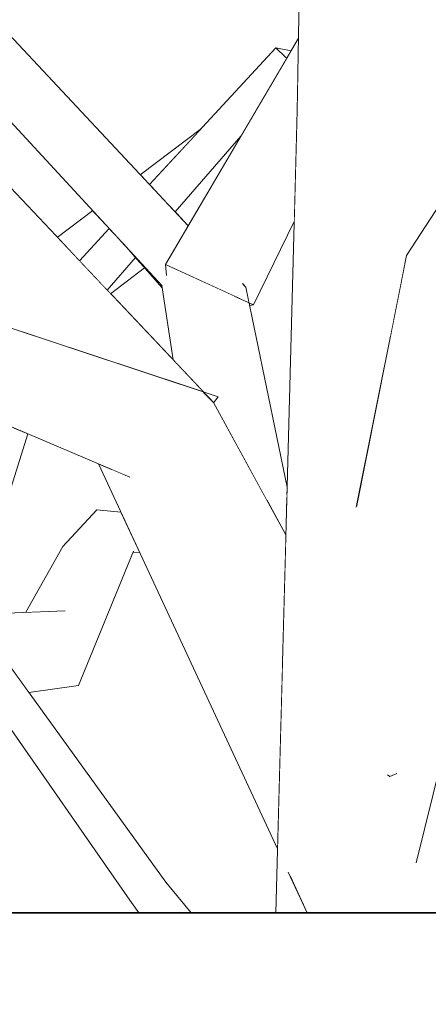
# Model space of a CAD drawing. Extents: x -289599 to -184549, y 66678 to 295474.
# Tile 9 of 256: x -282553 to -282488, y 71499 to 71657. Entities that reach past the tile are written whole.
import ezdxf

# ---------------------------------------------------------------- set-up
doc = ezdxf.new("R2010")
doc.units = 0
doc.header["$MEASUREMENT"] = 0
doc.linetypes.add('Wipeout_Contour', pattern=[1000, 0, -1000])
doc.layers.add('arch drzewa', color=8, linetype='Continuous')
doc.layers.add('Model stropy', color=8, linetype='Continuous')
doc.layers.add('arch drzewa_Nr_Pióra__4', color=8, linetype='Continuous', lineweight=9)
doc.layers.add('Model stropy_Nr_Pióra__26', color=8, linetype='Continuous', lineweight=35)

msp = doc.modelspace()

# ---------------------------------------------------------------- wipeouts: each hides what was drawn before it
at = {"color": 254, "linetype": 'Wipeout_Contour', "lineweight": 0, "ltscale": 1693845.200908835}
msp.add_wipeout([(-282510.45, 71650.72), (-282529.16, 71626.98), (-282528.2, 71625.96), (-282517.67, 71638.11), (-282510.28, 71650.69)], dxfattribs=at).dxf.layer = 'arch drzewa'
at = {"color": 254, "linetype": 'Wipeout_Contour', "lineweight": 0, "ltscale": 1354946.556598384}
msp.add_wipeout([(-282476.43, 71641.63), (-282493.56, 71641.28), (-282491.65, 71616.32), (-282491.12, 71618.96)], dxfattribs=at).dxf.layer = 'arch drzewa'
at = {"color": 254, "linetype": 'Wipeout_Contour', "lineweight": 0, "ltscale": 1355125.006825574}
msp.add_wipeout([(-282535.18, 71619.34), (-282539.51, 71613.84), (-282539.09, 71613.4), (-282534.55, 71618.63)], dxfattribs=at).dxf.layer = 'arch drzewa'
at = {"color": 254, "linetype": 'Wipeout_Contour', "lineweight": 0, "ltscale": 1355164.549768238}
msp.add_wipeout([(-282554.11, 71591.31), (-282560.9, 71561.68), (-282560.87, 71561.64), (-282551.79, 71590.33)], dxfattribs=at).dxf.layer = 'arch drzewa'
at = {"color": 254, "linetype": 'Wipeout_Contour', "lineweight": 0, "ltscale": 2034065.912257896}
msp.add_wipeout([(-283179.89, 71263.5), (-282829.89, 71263.5), (-282829.89, 71363.5), (-282479.89, 71363.5), (-282479.89, 71513.5), (-283179.89, 71513.5)], dxfattribs=at).dxf.layer = 'Model stropy'

# ---------------------------------------------------------------- next in the draw order: wipeouts: each hides what was drawn before it
at = {"color": 254, "linetype": 'Wipeout_Contour', "lineweight": 0, "ltscale": 1016316.486745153}
msp.add_wipeout([(-282510.45, 71650.72), (-282530.4, 71628.3), (-282529.16, 71626.98)], dxfattribs=at).dxf.layer = 'arch drzewa'
at = {"color": 254, "linetype": 'Wipeout_Contour', "lineweight": 0, "ltscale": 1016218.094559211}
msp.add_wipeout([(-282493.76, 71605.73), (-282491.65, 71616.32), (-282493.56, 71641.28)], dxfattribs=at).dxf.layer = 'arch drzewa'
at = {"color": 254, "linetype": 'Wipeout_Contour', "lineweight": 0, "ltscale": 1693912.854591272}
msp.add_wipeout([(-282541.45, 71615.89), (-282539.51, 71613.84), (-282535.18, 71619.34), (-282536.48, 71620.82), (-282536.77, 71621.14)], dxfattribs=at).dxf.layer = 'arch drzewa'
at = {"color": 254, "linetype": 'Wipeout_Contour', "lineweight": 0, "ltscale": 1355116.451005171}
msp.add_wipeout([(-282545.81, 71561.97), (-282557.54, 71557.02), (-282551.66, 71548.87), (-282543.67, 71549.97)], dxfattribs=at).dxf.layer = 'arch drzewa'
at = {"color": 254, "linetype": 'Wipeout_Contour', "lineweight": 0, "ltscale": 3387149.840216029}
msp.add_wipeout([(-282494.29, 71513.5), (-282483.77, 71513.5), (-282484.08, 71517.52), (-282489.54, 71521.66), (-282485.62, 71537.6), (-282486.39, 71547.64), (-282492.82, 71535.8), (-282493.78, 71535.38), (-282494.15, 71535.65), (-282494.16, 71535.95)], dxfattribs=at).dxf.layer = 'arch drzewa'
at = {"color": 254, "linetype": 'Wipeout_Contour', "lineweight": 0, "ltscale": 1354995.219222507}
msp.add_wipeout([(-282529.67, 71518.41), (-282529.24, 71514.42), (-282528.28, 71513.5), (-282525.66, 71513.5)], dxfattribs=at).dxf.layer = 'arch drzewa'

# ---------------------------------------------------------------- next in the draw order: wipeouts: each hides what was drawn before it
at = {"color": 254, "linetype": 'Wipeout_Contour', "lineweight": 0, "ltscale": 1355084.788032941}
msp.add_wipeout([(-282512.06, 71652.3), (-282531.19, 71629.14), (-282530.4, 71628.3), (-282510.45, 71650.72)], dxfattribs=at).dxf.layer = 'arch drzewa'
at = {"color": 254, "linetype": 'Wipeout_Contour', "lineweight": 0, "ltscale": 2371137.518648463}
msp.add_wipeout([(-282493.56, 71641.28), (-282508.62, 71642.2), (-282501.79, 71513.5), (-282494.29, 71513.5), (-282494.16, 71535.95), (-282499.1, 71578.99), (-282493.76, 71605.73)], dxfattribs=at).dxf.layer = 'arch drzewa'
at = {"color": 254, "linetype": 'Wipeout_Contour', "lineweight": 0, "ltscale": 1355136.064837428}
msp.add_wipeout([(-282537.31, 71621.72), (-282541.81, 71616.27), (-282541.45, 71615.89), (-282536.77, 71621.14)], dxfattribs=at).dxf.layer = 'arch drzewa'
at = {"color": 254, "linetype": 'Wipeout_Contour', "lineweight": 0, "ltscale": 1016316.713079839}
msp.add_wipeout([(-282543.67, 71549.97), (-282534.89, 71571.52), (-282540.78, 71578.19)], dxfattribs=at).dxf.layer = 'arch drzewa'
at = {"color": 254, "linetype": 'Wipeout_Contour', "lineweight": 0, "ltscale": 1016355.601958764}
msp.add_wipeout([(-282560.7, 71561.4), (-282557.54, 71557.02), (-282545.81, 71561.97)], dxfattribs=at).dxf.layer = 'arch drzewa'
at = {"color": 254, "linetype": 'Wipeout_Contour', "lineweight": 0, "ltscale": 1016247.644396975}
msp.add_wipeout([(-282529.24, 71514.42), (-282528.42, 71513.5), (-282528.28, 71513.5)], dxfattribs=at).dxf.layer = 'arch drzewa'

# ---------------------------------------------------------------- next in the draw order: wipeouts: each hides what was drawn before it
at = {"color": 254, "linetype": 'Wipeout_Contour', "lineweight": 0, "ltscale": 4064905.696770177}
msp.add_wipeout([(-282493.56, 71651.28), (-282493.76, 71651.82), (-282493.56, 71641.28), (-282476.43, 71641.63), (-282475.86, 71642.51), (-282480.35, 71668.94), (-282486.24, 71678.48), (-282484.8, 71671.67), (-282487.28, 71667.97), (-282492.66, 71648.56), (-282493.39, 71650.82), (-282493.49, 71651.16)], dxfattribs=at).dxf.layer = 'arch drzewa'
at = {"color": 254, "linetype": 'Wipeout_Contour', "lineweight": 0, "ltscale": 1016323.217901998}
msp.add_wipeout([(-282512.06, 71652.3), (-282532.3, 71630.33), (-282531.19, 71629.14)], dxfattribs=at).dxf.layer = 'arch drzewa'
at = {"color": 254, "linetype": 'Wipeout_Contour', "lineweight": 0, "ltscale": 1355141.172208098}
msp.add_wipeout([(-282538.77, 71623.3), (-282543.55, 71618.11), (-282541.81, 71616.27), (-282537.31, 71621.72)], dxfattribs=at).dxf.layer = 'arch drzewa'
at = {"color": 254, "linetype": 'Wipeout_Contour', "lineweight": 0, "ltscale": 1693597.910142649}
msp.add_wipeout([(-282485.13, 71611.84), (-282493.78, 71535.38), (-282492.82, 71535.8), (-282486.39, 71547.64), (-282480.34, 71560.35)], dxfattribs=at).dxf.layer = 'arch drzewa'
at = {"color": 254, "linetype": 'Wipeout_Contour', "lineweight": 0, "ltscale": 1016325.113454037}
msp.add_wipeout([(-282540.78, 71578.19), (-282545.81, 71561.97), (-282543.67, 71549.97)], dxfattribs=at).dxf.layer = 'arch drzewa'
at = {"color": 254, "linetype": 'Wipeout_Contour', "lineweight": 0, "ltscale": 1016304.660724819}
msp.add_wipeout([(-282534.07, 71571.7), (-282534.89, 71571.52), (-282533.95, 71571.45)], dxfattribs=at).dxf.layer = 'arch drzewa'
at = {"color": 254, "linetype": 'Wipeout_Contour', "lineweight": 0, "ltscale": 1355008.358973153}
msp.add_wipeout([(-282535.47, 71515.54), (-282533.08, 71513.5), (-282528.42, 71513.5), (-282529.24, 71514.42)], dxfattribs=at).dxf.layer = 'arch drzewa'

# ---------------------------------------------------------------- next in the draw order: wipeouts: each hides what was drawn before it
at = {"color": 254, "linetype": 'Wipeout_Contour', "lineweight": 0, "ltscale": 1355055.146546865}
msp.add_wipeout([(-282512.06, 71652.3), (-282510.45, 71650.72), (-282510.28, 71650.69), (-282509.63, 71651.79)], dxfattribs=at).dxf.layer = 'arch drzewa'
at = {"color": 254, "linetype": 'Wipeout_Contour', "lineweight": 0, "ltscale": 1016241.492901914}
msp.add_wipeout([(-282493.56, 71641.28), (-282493.76, 71651.82), (-282494.88, 71653.25)], dxfattribs=at).dxf.layer = 'arch drzewa'
at = {"color": 254, "linetype": 'Wipeout_Contour', "lineweight": 0, "ltscale": 2032399.501468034}
msp.add_wipeout([(-282512.08, 71513.5), (-282507.04, 71513.5), (-282509.88, 71519.6), (-282503.05, 71513.5), (-282501.79, 71513.5), (-282508.62, 71642.2)], dxfattribs=at).dxf.layer = 'arch drzewa'
at = {"color": 254, "linetype": 'Wipeout_Contour', "lineweight": 0, "ltscale": 1016314.333506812}
msp.add_wipeout([(-282517.67, 71638.11), (-282528.2, 71625.96), (-282526.12, 71623.74)], dxfattribs=at).dxf.layer = 'arch drzewa'
at = {"color": 254, "linetype": 'Wipeout_Contour', "lineweight": 0, "ltscale": 1016187.073193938}
msp.add_wipeout([(-282493.78, 71535.38), (-282485.13, 71611.84), (-282491.12, 71618.96)], dxfattribs=at).dxf.layer = 'arch drzewa'
at = {"color": 254, "linetype": 'Wipeout_Contour', "lineweight": 0, "ltscale": 1355121.108385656}
msp.add_wipeout([(-282534.55, 71618.63), (-282539.09, 71613.4), (-282538.54, 71612.8), (-282533.1, 71616.98)], dxfattribs=at).dxf.layer = 'arch drzewa'
at = {"color": 254, "linetype": 'Wipeout_Contour', "lineweight": 0, "ltscale": 1016332.479589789}
msp.add_wipeout([(-282545.81, 71561.97), (-282540.78, 71578.19), (-282546.19, 71572.29)], dxfattribs=at).dxf.layer = 'arch drzewa'
at = {"color": 254, "linetype": 'Wipeout_Contour', "lineweight": 0, "ltscale": 1016263.835214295}
msp.add_wipeout([(-282535.47, 71515.54), (-282534, 71513.5), (-282533.08, 71513.5)], dxfattribs=at).dxf.layer = 'arch drzewa'

# ---------------------------------------------------------------- next in the draw order: linework, layer by layer
at = {"layer": 'arch drzewa_Nr_Pióra__4', "linetype": 'Continuous'}
msp.add_line((-282489.57, 71521.54), (-282474.28, 71583.65), dxfattribs=at)

# ---------------------------------------------------------------- next in the draw order: wipeouts: each hides what was drawn before it
at = {"color": 254, "linetype": 'Wipeout_Contour', "lineweight": 0, "ltscale": 1693785.105725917}
msp.add_wipeout([(-282507.73, 71694.71), (-282508.62, 71642.2), (-282493.56, 71641.28), (-282494.88, 71653.25), (-282504.24, 71667.18)], dxfattribs=at).dxf.layer = 'arch drzewa'
at = {"color": 254, "linetype": 'Wipeout_Contour', "lineweight": 0, "ltscale": 1016335.108154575}
msp.add_wipeout([(-282524, 71639.34), (-282533.8, 71631.92), (-282532.3, 71630.33)], dxfattribs=at).dxf.layer = 'arch drzewa'
at = {"color": 254, "linetype": 'Wipeout_Contour', "lineweight": 0, "ltscale": 1355152.701665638}
msp.add_wipeout([(-282547.09, 71621.85), (-282543.55, 71618.11), (-282538.77, 71623.3), (-282541.41, 71626.16)], dxfattribs=at).dxf.layer = 'arch drzewa'
at = {"color": 254, "linetype": 'Wipeout_Contour', "lineweight": 0, "ltscale": 1693634.721284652}
msp.add_wipeout([(-282499.1, 71578.99), (-282494.16, 71535.95), (-282494.15, 71535.65), (-282493.78, 71535.38), (-282491.12, 71618.96)], dxfattribs=at).dxf.layer = 'arch drzewa'
at = {"color": 254, "linetype": 'Wipeout_Contour', "lineweight": 0, "ltscale": 1016242.562629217}
msp.add_wipeout([(-282513.52, 71579.75), (-282510.45, 71574.14), (-282510.3, 71579.67)], dxfattribs=at).dxf.layer = 'arch drzewa'
at = {"color": 254, "linetype": 'Wipeout_Contour', "lineweight": 0, "ltscale": 1355085.076132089}
msp.add_wipeout([(-282536.9, 71577.79), (-282540.78, 71578.19), (-282534.89, 71571.52), (-282534.07, 71571.7)], dxfattribs=at).dxf.layer = 'arch drzewa'
at = {"color": 254, "linetype": 'Wipeout_Contour', "lineweight": 0, "ltscale": 1016340.373650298}
msp.add_wipeout([(-282546.19, 71572.29), (-282552.12, 71561.73), (-282545.81, 71561.97)], dxfattribs=at).dxf.layer = 'arch drzewa'
at = {"color": 254, "linetype": 'Wipeout_Contour', "lineweight": 0, "ltscale": 1016184.281242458}
msp.add_wipeout([(-282509.88, 71519.6), (-282507.04, 71513.5), (-282503.05, 71513.5)], dxfattribs=at).dxf.layer = 'arch drzewa'

# ---------------------------------------------------------------- next in the draw order: linework, layer by layer
at = {"layer": 'arch drzewa_Nr_Pióra__4', "linetype": 'Continuous'}
for p, q in [((-282493.78, 71535.38), (-282494.17, 71535.66)), ((-282492.67, 71535.87), (-282493.78, 71535.38)), ((-282507.04, 71513.5), (-282510.09, 71520.06))]:
    msp.add_line(p, q, dxfattribs=at)
at = {"layer": 'Model stropy_Nr_Pióra__26', "linetype": 'Continuous'}
msp.add_line((-283179.89, 71513.5), (-282479.89, 71513.5), dxfattribs=at)

# ---------------------------------------------------------------- next in the draw order: wipeouts: each hides what was drawn before it
at = {"color": 254, "linetype": 'Wipeout_Contour', "lineweight": 0, "ltscale": 1355173.542330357}
msp.add_wipeout([(-282556.48, 71656.11), (-282566.61, 71653.46), (-282527.12, 71622.04), (-282526.12, 71623.74)], dxfattribs=at).dxf.layer = 'arch drzewa'
at = {"color": 254, "linetype": 'Wipeout_Contour', "lineweight": 0, "ltscale": 1693630.194680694}
msp.add_wipeout([(-282469.68, 71652.05), (-282491.12, 71618.96), (-282485.13, 71611.84), (-282465.66, 71647.04), (-282466.35, 71646.79)], dxfattribs=at).dxf.layer = 'arch drzewa'
at = {"color": 254, "linetype": 'Wipeout_Contour', "lineweight": 0, "ltscale": 2371321.704914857}
msp.add_wipeout([(-282530.33, 71614.16), (-282510.28, 71580.46), (-282510.25, 71581.81), (-282516.88, 71613.89), (-282518.94, 71613.93), (-282517.75, 71612), (-282522.89, 71614.01)], dxfattribs=at).dxf.layer = 'arch drzewa'
at = {"color": 254, "linetype": 'Wipeout_Contour', "lineweight": 0, "ltscale": 1355072.756162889}
msp.add_wipeout([(-282534.95, 71571.39), (-282533.88, 71571.3), (-282533.93, 71571.4), (-282534.91, 71571.47)], dxfattribs=at).dxf.layer = 'arch drzewa'
at = {"color": 254, "linetype": 'Wipeout_Contour', "lineweight": 0, "ltscale": 1016338.719903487}
msp.add_wipeout([(-282563.05, 71561.92), (-282529.67, 71518.41), (-282562.75, 71564.24)], dxfattribs=at).dxf.layer = 'arch drzewa'

# ---------------------------------------------------------------- next in the draw order: linework, layer by layer
at = {"layer": 'arch drzewa_Nr_Pióra__4', "linetype": 'Continuous'}
msp.add_line((-282499.18, 71578.61), (-282491.12, 71618.96), dxfattribs=at)

# ---------------------------------------------------------------- next in the draw order: wipeouts: each hides what was drawn before it
at = {"color": 254, "linetype": 'Wipeout_Contour', "lineweight": 0, "ltscale": 1355031.796859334}
msp.add_wipeout([(-282503.79, 71706.85), (-282504.81, 71708.49), (-282492.66, 71648.56), (-282487.28, 71667.97)], dxfattribs=at).dxf.layer = 'arch drzewa'
at = {"color": 254, "linetype": 'Wipeout_Contour', "lineweight": 0, "ltscale": 2710073.858871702}
msp.add_wipeout([(-282530.33, 71614.16), (-282528.54, 71602.23), (-282523.69, 71597.09), (-282521.32, 71596.31), (-282522.05, 71595.34), (-282513.52, 71579.75), (-282510.3, 71579.67), (-282510.28, 71580.46)], dxfattribs=at).dxf.layer = 'arch drzewa'
at = {"color": 254, "linetype": 'Wipeout_Contour', "lineweight": 0, "ltscale": 1355072.826608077}
msp.add_wipeout([(-282534.91, 71571.47), (-282533.93, 71571.4), (-282533.95, 71571.45), (-282534.89, 71571.52)], dxfattribs=at).dxf.layer = 'arch drzewa'
at = {"color": 254, "linetype": 'Wipeout_Contour', "lineweight": 0, "ltscale": 1355088.611032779}
msp.add_wipeout([(-282563.05, 71561.92), (-282563.16, 71561.02), (-282529.24, 71514.42), (-282529.67, 71518.41)], dxfattribs=at).dxf.layer = 'arch drzewa'

# ---------------------------------------------------------------- next in the draw order: linework, layer by layer
at = {"layer": 'arch drzewa_Nr_Pióra__4', "linetype": 'Continuous'}
msp.add_line((-282491.12, 71618.96), (-282469.68, 71652.05), dxfattribs=at)

# ---------------------------------------------------------------- next in the draw order: wipeouts: each hides what was drawn before it
at = {"color": 254, "linetype": 'Wipeout_Contour', "lineweight": 0, "ltscale": 2032681.976803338}
msp.add_wipeout([(-282566.61, 71653.46), (-282530.33, 71614.16), (-282522.89, 71614.01), (-282529.59, 71615.82), (-282529.77, 71617.54), (-282527.12, 71622.04)], dxfattribs=at).dxf.layer = 'arch drzewa'
at = {"color": 254, "linetype": 'Wipeout_Contour', "lineweight": 0, "ltscale": 1355036.43435941}
msp.add_wipeout([(-282515.63, 71611.03), (-282509.1, 71624.41), (-282508.62, 71642.2), (-282508.53, 71647.31)], dxfattribs=at).dxf.layer = 'arch drzewa'
at = {"color": 254, "linetype": 'Wipeout_Contour', "lineweight": 0, "ltscale": 1016283.949664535}
msp.add_wipeout([(-282517.36, 71614.27), (-282516.88, 71613.89), (-282517.29, 71614.33)], dxfattribs=at).dxf.layer = 'arch drzewa'
at = {"color": 254, "linetype": 'Wipeout_Contour', "lineweight": 0, "ltscale": 1355132.139724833}
msp.add_wipeout([(-282565.1, 71560.66), (-282529.24, 71514.42), (-282563.16, 71561.02), (-282563.21, 71560.63)], dxfattribs=at).dxf.layer = 'arch drzewa'

# ---------------------------------------------------------------- next in the draw order: linework, layer by layer
at = {"layer": 'arch drzewa_Nr_Pióra__4', "linetype": 'Continuous'}
msp.add_line((-282552.12, 71561.73), (-282546.19, 71572.29), dxfattribs=at)

# ---------------------------------------------------------------- next in the draw order: wipeouts: each hides what was drawn before it
at = {"color": 254, "linetype": 'Wipeout_Contour', "lineweight": 0, "ltscale": 1016330.33901045}
msp.add_wipeout([(-282530.33, 71614.16), (-282536.48, 71620.82), (-282530.27, 71613.76)], dxfattribs=at).dxf.layer = 'arch drzewa'
at = {"color": 254, "linetype": 'Wipeout_Contour', "lineweight": 0, "ltscale": 1016285.904701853}
msp.add_wipeout([(-282518.94, 71613.93), (-282516.88, 71613.89), (-282517.36, 71614.27)], dxfattribs=at).dxf.layer = 'arch drzewa'
at = {"color": 254, "linetype": 'Wipeout_Contour', "lineweight": 0, "ltscale": 1355098.709386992}
msp.add_wipeout([(-282566.88, 71560.69), (-282535.47, 71515.54), (-282529.24, 71514.42), (-282565.1, 71560.66)], dxfattribs=at).dxf.layer = 'arch drzewa'

# ---------------------------------------------------------------- next in the draw order: linework, layer by layer
at = {"layer": 'arch drzewa_Nr_Pióra__4', "linetype": 'Continuous'}
for p, q in [((-282560.7, 71561.4), (-282545.81, 71561.97)), ((-282551.66, 71548.87), (-282543.67, 71549.97)), ((-282525.66, 71513.5), (-282529.67, 71518.41)), ((-282534, 71513.5), (-282535.47, 71515.54))]:
    msp.add_line(p, q, dxfattribs=at)

# ---------------------------------------------------------------- next in the draw order: wipeouts: each hides what was drawn before it
at = {"color": 254, "linetype": 'Wipeout_Contour', "lineweight": 0, "ltscale": 3387625.693678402}
msp.add_wipeout([(-282508.42, 71653.85), (-282529.77, 71617.54), (-282517.75, 71612), (-282518.94, 71613.93), (-282517.36, 71614.27), (-282517.29, 71614.33), (-282516.88, 71613.89), (-282516.36, 71611.36), (-282515.63, 71611.03), (-282508.53, 71647.31)], dxfattribs=at).dxf.layer = 'arch drzewa'
at = {"color": 254, "linetype": 'Wipeout_Contour', "lineweight": 0, "ltscale": 2032561.4888738}
msp.add_wipeout([(-282535.59, 71583.45), (-282538.34, 71584.62), (-282510.99, 71554.09), (-282510.45, 71574.14), (-282522.07, 71595.38), (-282525.98, 71594.05)], dxfattribs=at).dxf.layer = 'arch drzewa'

# ---------------------------------------------------------------- next in the draw order: wipeouts: each hides what was drawn before it
at = {"color": 254, "linetype": 'Wipeout_Contour', "lineweight": 0, "ltscale": 3387691.243877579}
msp.add_wipeout([(-282508.83, 71712.97), (-282510.19, 71714.07), (-282493.39, 71650.82), (-282492.66, 71648.56), (-282504.81, 71708.49), (-282506.3, 71710.91), (-282507.72, 71712.07), (-282507.65, 71711.85), (-282507.9, 71711.72), (-282508.36, 71711.65)], dxfattribs=at).dxf.layer = 'arch drzewa'
at = {"color": 254, "linetype": 'Wipeout_Contour', "lineweight": 0, "ltscale": 1355076.293517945}
msp.add_wipeout([(-282517.75, 71612), (-282529.77, 71617.54), (-282529.59, 71615.82), (-282522.89, 71614.01)], dxfattribs=at).dxf.layer = 'arch drzewa'
at = {"color": 254, "linetype": 'Wipeout_Contour', "lineweight": 0, "ltscale": 1016278.458869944}
msp.add_wipeout([(-282516.36, 71611.36), (-282516.28, 71610.96), (-282515.63, 71611.03)], dxfattribs=at).dxf.layer = 'arch drzewa'
at = {"color": 254, "linetype": 'Wipeout_Contour', "lineweight": 0, "ltscale": 1693815.989109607}
msp.add_wipeout([(-282523.97, 71596.52), (-282522.07, 71595.38), (-282523.6, 71597), (-282523.88, 71596.68), (-282523.84, 71596.67)], dxfattribs=at).dxf.layer = 'arch drzewa'
at = {"color": 254, "linetype": 'Wipeout_Contour', "lineweight": 0, "ltscale": 1355029.093744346}
msp.add_wipeout([(-282540.49, 71585.53), (-282511.81, 71523.76), (-282510.99, 71554.09), (-282538.34, 71584.62)], dxfattribs=at).dxf.layer = 'arch drzewa'

# ---------------------------------------------------------------- next in the draw order: linework, layer by layer
at = {"layer": 'arch drzewa_Nr_Pióra__4', "linetype": 'Continuous'}
for p, q in [((-282512.08, 71513.5), (-282508.62, 71642.2)), ((-282515.63, 71611.03), (-282509.1, 71624.41)), ((-282516.88, 71613.89), (-282517.41, 71614.46)), ((-282510.25, 71581.81), (-282516.88, 71613.89)), ((-282516.28, 71610.96), (-282515.63, 71611.03)), ((-282540.78, 71578.19), (-282546.19, 71572.29)), ((-282540.78, 71578.19), (-282536.9, 71577.79)), ((-282543.67, 71549.97), (-282534.89, 71571.52)), ((-282534.95, 71571.39), (-282533.88, 71571.3)), ((-282529.67, 71518.41), (-282562.75, 71564.24)), ((-282535.47, 71515.54), (-282566.88, 71560.69))]:
    msp.add_line(p, q, dxfattribs=at)

# ---------------------------------------------------------------- next in the draw order: wipeouts: each hides what was drawn before it
at = {"color": 254, "linetype": 'Wipeout_Contour', "lineweight": 0, "ltscale": 2032530.400587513}
msp.add_wipeout([(-282493.49, 71651.16), (-282510.19, 71714.07), (-282504.24, 71667.18), (-282494.88, 71653.25), (-282493.76, 71651.82), (-282493.56, 71651.28)], dxfattribs=at).dxf.layer = 'arch drzewa'
at = {"color": 254, "linetype": 'Wipeout_Contour', "lineweight": 0, "ltscale": 1355149.446950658}
msp.add_wipeout([(-282570.04, 71624.1), (-282526.46, 71598.01), (-282523.69, 71597.09), (-282556.47, 71631.77)], dxfattribs=at).dxf.layer = 'arch drzewa'

# ---------------------------------------------------------------- next in the draw order: linework, layer by layer
at = {"layer": 'arch drzewa_Nr_Pióra__4', "linetype": 'Continuous'}
for p, q in [((-282508.62, 71642.2), (-282507.73, 71694.71)), ((-282532.3, 71630.33), (-282512.06, 71652.3)), ((-282510.45, 71650.72), (-282512.06, 71652.3)), ((-282512.06, 71652.3), (-282509.63, 71651.79)), ((-282510.28, 71650.69), (-282510.45, 71650.72)), ((-282533.8, 71631.92), (-282524, 71639.34)), ((-282528.2, 71625.96), (-282517.67, 71638.11))]:
    msp.add_line(p, q, dxfattribs=at)

# ---------------------------------------------------------------- next in the draw order: wipeouts: each hides what was drawn before it
at = {"color": 254, "linetype": 'Wipeout_Contour', "lineweight": 0, "ltscale": 1016380.807808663}
msp.add_wipeout([(-282526.46, 71598.01), (-282570.04, 71624.1), (-282557.51, 71608.28)], dxfattribs=at).dxf.layer = 'arch drzewa'
at = {"color": 254, "linetype": 'Wipeout_Contour', "lineweight": 0, "ltscale": 1016290.960999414}
msp.add_wipeout([(-282525.98, 71594.05), (-282522.07, 71595.38), (-282523.97, 71596.52)], dxfattribs=at).dxf.layer = 'arch drzewa'

# ---------------------------------------------------------------- next in the draw order: linework, layer by layer
at = {"layer": 'arch drzewa_Nr_Pióra__4', "linetype": 'Continuous'}
for p, q in [((-282526.12, 71623.74), (-282556.48, 71656.11)), ((-282529.77, 71617.54), (-282508.42, 71653.85)), ((-282547.09, 71621.85), (-282541.41, 71626.16)), ((-282543.55, 71618.11), (-282538.77, 71623.3))]:
    msp.add_line(p, q, dxfattribs=at)

# ---------------------------------------------------------------- next in the draw order: wipeouts: each hides what was drawn before it
at = {"color": 254, "linetype": 'Wipeout_Contour', "lineweight": 0, "ltscale": 2371532.242111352}
msp.add_wipeout([(-282579.38, 71615.51), (-282588.63, 71606.01), (-282588.61, 71605.97), (-282523.88, 71596.68), (-282523.6, 71597), (-282523.2, 71596.58), (-282521.32, 71596.31)], dxfattribs=at).dxf.layer = 'arch drzewa'

# ---------------------------------------------------------------- next in the draw order: linework, layer by layer
at = {"layer": 'arch drzewa_Nr_Pióra__4', "linetype": 'Continuous'}
for p, q in [((-282530.33, 71614.16), (-282566.61, 71653.46)), ((-282530.27, 71613.76), (-282536.48, 71620.82)), ((-282539.09, 71613.4), (-282534.55, 71618.63)), ((-282515.63, 71611.03), (-282529.77, 71617.54)), ((-282529.77, 71617.54), (-282529.58, 71615.78)), ((-282538.54, 71612.8), (-282533.1, 71616.98)), ((-282530.33, 71614.16), (-282530.29, 71614.12))]:
    msp.add_line(p, q, dxfattribs=at)

# ---------------------------------------------------------------- next in the draw order: wipeouts: each hides what was drawn before it
at = {"color": 254, "linetype": 'Wipeout_Contour', "lineweight": 0, "ltscale": 1355048.121321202}
msp.add_wipeout([(-282523.2, 71596.58), (-282522.07, 71595.38), (-282522.05, 71595.34), (-282521.32, 71596.31)], dxfattribs=at).dxf.layer = 'arch drzewa'

# ---------------------------------------------------------------- next in the draw order: linework, layer by layer
at = {"layer": 'arch drzewa_Nr_Pióra__4', "linetype": 'Continuous'}
for p, q in [((-282510.45, 71574.14), (-282522.07, 71595.38)), ((-282521.32, 71596.31), (-282522.05, 71595.34))]:
    msp.add_line(p, q, dxfattribs=at)

# ---------------------------------------------------------------- next in the draw order: wipeouts: each hides what was drawn before it
at = {"color": 254, "linetype": 'Wipeout_Contour', "lineweight": 0, "ltscale": 1693959.520255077}
msp.add_wipeout([(-282523.84, 71596.67), (-282588.61, 71605.97), (-282588.6, 71605.96), (-282535.59, 71583.45), (-282525.98, 71594.05)], dxfattribs=at).dxf.layer = 'arch drzewa'

# ---------------------------------------------------------------- next in the draw order: linework, layer by layer
at = {"layer": 'arch drzewa_Nr_Pióra__4', "linetype": 'Continuous'}
for p, q in [((-282522.07, 71595.38), (-282556.47, 71631.77)), ((-282521.32, 71596.31), (-282579.38, 71615.51)), ((-282528.54, 71602.23), (-282530.33, 71614.16)), ((-282535.49, 71583.41), (-282588.6, 71605.96)), ((-282560.87, 71561.64), (-282551.79, 71590.33)), ((-282511.81, 71523.76), (-282540.49, 71585.53))]:
    msp.add_line(p, q, dxfattribs=at)

doc.saveas('drawing.dxf')
